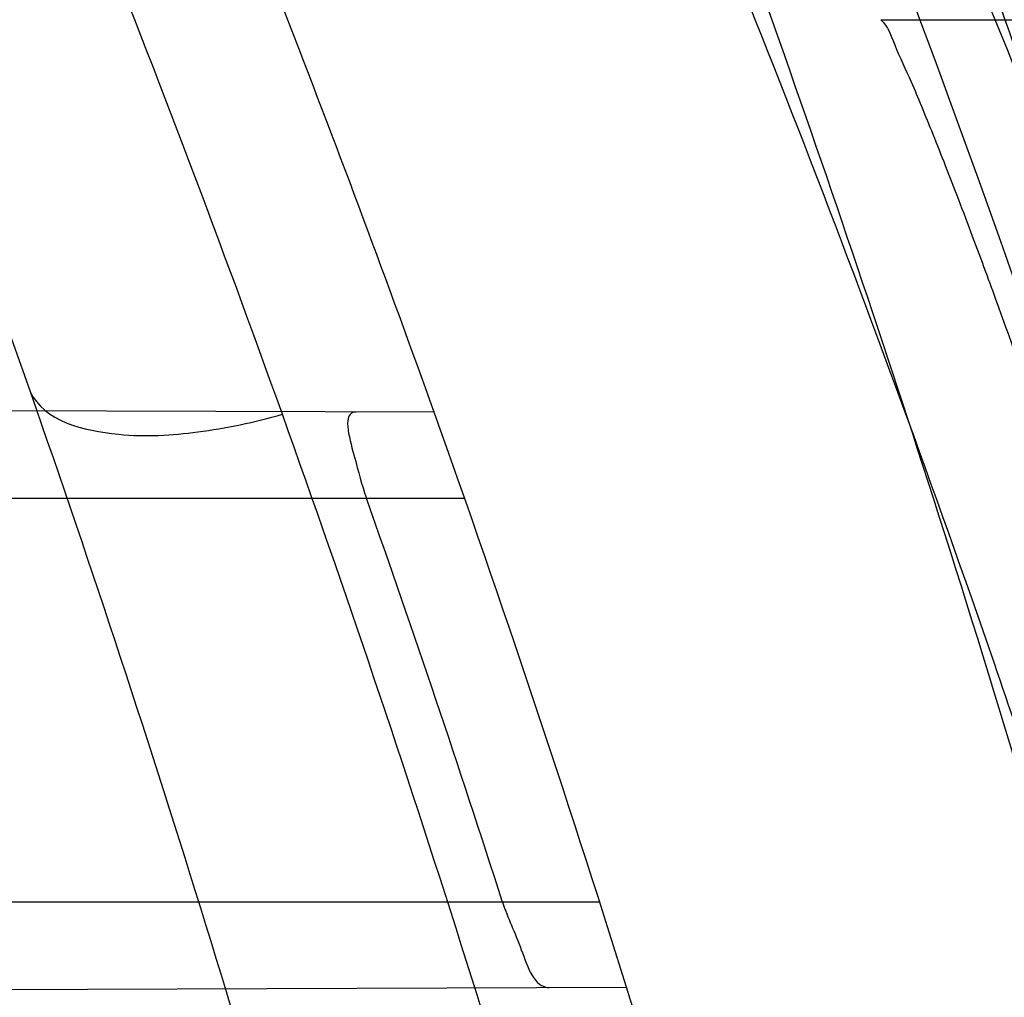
# Model space of a CAD drawing. Header units: millimetres. Extents: x 0 to 297, y 0 to 210.
# Tile 99 of 256: x 141.7271 to 141.76, y 93.7242 to 93.7568. Entities that reach past the tile are written whole.
import ezdxf

# ---------------------------------------------------------------- set-up
doc = ezdxf.new("R2010")
doc.units = ezdxf.units.MM
doc.header["$LTSCALE"] = 16.335
doc.layers.get('0').update_dxf_attribs({"linetype": 'CONTINUOUS'})
for name, color, linetype in [('01_GLOBAL', 7, 'CONTINUOUS'), ('INTFCLR_1', 7, 'CONTINUOUS'), ('INTFCLR_144815', 7, 'CONTINUOUS')]:
    doc.layers.add(name, color=color, linetype=linetype)

msp = doc.modelspace()

# ---------------------------------------------------------------- linework, layer by layer
at = {"color": 7, "linetype": 'Continuous'}
msp.add_circle((142.5788034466, 92.2083412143), 3.42, dxfattribs=at)
at = {"color": 9, "linetype": 'Continuous'}
msp.add_arc((142.5788034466, 92.2083412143), 3.3761688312, 92.9674534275, 177.0325465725, dxfattribs=at)
at = {"layer": '01_GLOBAL', "color": 7, "linetype": 'Continuous'}
msp.add_circle((142.5788034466, 92.2083412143), 3.465, dxfattribs=at)
at = {"layer": 'INTFCLR_1', "color": 9, "linetype": 'Continuous'}
for p, q in [((141.740971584, 93.7437112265), (141.7087014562, 93.7438238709)), ((141.7089004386, 93.7408428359), (141.7419872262, 93.7408428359)), ((141.7465044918, 93.7273428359), (141.7137629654, 93.7273428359)), ((141.7156813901, 93.7243861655), (141.7474021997, 93.7244968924))]:
    msp.add_line(p, q, dxfattribs=at)
at = {"layer": 'INTFCLR_1', "color": 6, "linetype": 'Continuous'}
for centre, radius, start, end in [((141.273551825, 93.5765928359), 0.5431065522, 270, 90.00000002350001), ((141.273551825, 93.5765928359), 0.5161422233, 270, 90.00000002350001), ((141.273551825, 93.5765928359), 0.4963968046, 17.3348347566, 19.6736901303), ((141.2739800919, 93.5766010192), 0.4928953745, 17.8080597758, 19.4642371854)]:
    msp.add_arc(centre, radius, start, end, dxfattribs=at)
at = {"layer": 'INTFCLR_1', "color": 9, "linetype": 'Continuous'}
for start, end in [(19.6736901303, 22.8607581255), (14.2357984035, 17.3348347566)]:
    msp.add_arc((141.273551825, 93.5765928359), 0.4963968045, start, end, dxfattribs=at)
for points, knots in [([(141.7564146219, 93.4086508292), (141.7574831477, 93.41155839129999), (141.7595771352, 93.4174295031), (141.7635668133, 93.42933601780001), (141.7700402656, 93.45070775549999), (141.7760428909, 93.4757920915), (141.7800065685, 93.49821100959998), (141.7816728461, 93.5096585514), (141.7825328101, 93.5162796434), (141.7845176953, 93.5329021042), (141.7865801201, 93.56130459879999), (141.786249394, 93.5948145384), (141.7846909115, 93.6165304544), (141.783710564, 93.6265576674), (141.7829887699, 93.6332267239), (141.7807586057, 93.6512265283), (141.7756949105, 93.6800492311), (141.7683980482, 93.70818923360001), (141.7631787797, 93.72489102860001), (141.7612158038, 93.7308650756), (141.7582294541, 93.7396651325), (141.7514922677, 93.75806300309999), (141.7398577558, 93.7850653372), (141.7266081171, 93.8105758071), (141.7173713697, 93.8262776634), (141.7130543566, 93.8332672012), (141.7101864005, 93.83782329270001), (141.7024300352, 93.84980584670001), (141.6894327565, 93.86819606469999), (141.6713790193, 93.8905837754), (141.6560874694, 93.9073650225), (141.64540551, 93.9180914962), (141.6394993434, 93.9237707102), (141.6313044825, 93.931429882), (141.6198341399, 93.9414587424), (141.6074179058, 93.951189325), (141.5999877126, 93.9564732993), (141.5969902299, 93.95850233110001), (141.595231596, 93.95966887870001), (141.5931919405, 93.96097975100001), (141.5909359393, 93.9623581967), (141.5889565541, 93.9634935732), (141.587260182, 93.9643827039), (141.5858677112, 93.96502951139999), (141.5847587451, 93.9654250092), (141.5839916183, 93.9656040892), (141.5833474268, 93.9655067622), (141.5832219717, 93.96490050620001), (141.5835311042, 93.9642303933), (141.5840679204, 93.963301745), (141.5849352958, 93.96213278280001), (141.5860911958, 93.9607075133), (141.587545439, 93.9590358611), (141.5892822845, 93.9571169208), (141.5909074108, 93.95536848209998), (141.5923395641, 93.9538455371), (141.5948337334, 93.9512100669), (141.5989725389, 93.94688354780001), (141.6073909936, 93.9380497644), (141.6165855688, 93.9281391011), (141.6249614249, 93.9186667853), (141.6301387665, 93.9126434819), (141.6384641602, 93.90275559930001), (141.6512098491, 93.88673181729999), (141.6679191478, 93.8634190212), (141.680013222, 93.8443873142), (141.6879313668, 93.83084055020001), (141.6933038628, 93.8213126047), (141.702572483, 93.8039212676), (141.7149508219, 93.7776586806), (141.7234902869, 93.75576266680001), (141.7274621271, 93.7444100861)], [0, 0, 0, 0, 0.0103790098, 0.0208837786, 0.0420711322, 0.08518383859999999, 0.1071959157, 0.1183352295, 0.1239409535, 0.1295662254, 0.1744257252, 0.2192335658, 0.2417179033, 0.2473538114, 0.2529901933, 0.2641930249, 0.3081221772, 0.3509242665, 0.3614865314, 0.3667493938, 0.3719931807, 0.3926229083, 0.4323809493, 0.4704125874, 0.488853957, 0.4934075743, 0.4979380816, 0.506891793, 0.541232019, 0.5733300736, 0.6031972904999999, 0.6172524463, 0.624045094, 0.6306497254, 0.6548348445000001, 0.6750681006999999, 0.6834748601, 0.6853777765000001, 0.68719583, 0.6905456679, 0.6935010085, 0.6960526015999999, 0.698191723, 0.6999112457, 0.7012080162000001, 0.7020916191, 0.7026257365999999, 0.703100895, 0.7038825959, 0.7050751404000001, 0.7066972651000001, 0.7087491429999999, 0.7112254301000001, 0.7141189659, 0.7174213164, 0.7192231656, 0.7211235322, 0.729579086, 0.7392841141, 0.7620097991, 0.7748694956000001, 0.7816475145, 0.7886215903, 0.818178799, 0.8502213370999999, 0.88468242, 0.8936821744, 0.9027945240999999, 0.9213302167, 0.9597016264, 1, 1, 1, 1]), ([(141.7358975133, 93.7436438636), (141.7318460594, 93.75494918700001), (141.7231341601, 93.77675420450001), (141.7105173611, 93.8028824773), (141.701072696, 93.8201805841), (141.6955966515, 93.82965989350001), (141.6875212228, 93.8431449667), (141.6751867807, 93.86208759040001), (141.6581544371, 93.8852759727), (141.6451671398, 93.9012055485), (141.6366834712, 93.91103453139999), (141.6314052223, 93.91702430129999), (141.6228646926, 93.9264441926), (141.613493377, 93.93629262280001), (141.6049081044, 93.9450718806), (141.6006923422, 93.9493632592), (141.5981418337, 93.9519877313), (141.5966958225, 93.9534819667), (141.5943954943, 93.9559082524), (141.5923320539, 93.9580569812), (141.5877441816, 93.9635930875), (141.589474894, 93.9635928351)], [0, 0, 0, 0, 0.1351411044, 0.2639657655, 0.326251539, 0.3568857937, 0.3871506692, 0.5031238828, 0.6110823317, 0.7107727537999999, 0.7343091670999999, 0.7571888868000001, 0.8006105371, 0.8773801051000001, 0.9101731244, 0.9387430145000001, 0.9451630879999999, 0.9512497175, 0.9624026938, 0.9805243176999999, 1, 1, 1, 1]), ([(141.589474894, 93.9635928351), (141.5901302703, 93.9635927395), (141.5934664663, 93.96227294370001), (141.5972968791, 93.9600325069), (141.6010154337, 93.95769364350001), (141.6028021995, 93.9565296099), (141.6058484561, 93.95450638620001), (141.6133970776, 93.94924141), (141.6260174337, 93.93955065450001), (141.6376862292, 93.9295595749), (141.6460232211, 93.9219302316), (141.6520280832, 93.91627713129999), (141.6628847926, 93.9056050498), (141.6784293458, 93.8889099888), (141.6967876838, 93.8666341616), (141.7100118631, 93.8483278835), (141.7179037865, 93.83639944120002), (141.7208202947, 93.8318664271), (141.7252087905, 93.8249149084), (141.734595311, 93.80930459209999), (141.748064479, 93.7839377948), (141.7598995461, 93.7570716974), (141.766753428, 93.7387640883), (141.7697904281, 93.7300101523), (141.7717861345, 93.7240691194), (141.7770905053, 93.7074658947), (141.7845086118, 93.67948795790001), (141.7896594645, 93.6508151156), (141.7919274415, 93.6329110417), (141.7926613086, 93.62627893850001), (141.793657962, 93.61630821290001), (141.795242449, 93.59471460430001), (141.7955788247, 93.5613875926), (141.7934815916, 93.5331432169), (141.7914638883, 93.5166159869), (141.7905895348, 93.51003151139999), (141.788895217, 93.4986462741), (141.7848639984, 93.4763451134), (141.7787596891, 93.4513974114), (141.7721799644, 93.4301501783), (141.768123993, 93.4183101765), (141.7659952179, 93.41247182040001), (141.7649089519, 93.40958046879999)], [0, 0, 0, 0, 0.0031306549, 0.0166311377, 0.0214593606, 0.0240790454, 0.0268205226, 0.0389267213, 0.0680356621, 0.1027866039, 0.1122691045, 0.1220183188, 0.1421809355, 0.1849822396, 0.2309158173, 0.2799873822, 0.2927706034, 0.2992370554, 0.3057353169, 0.3320403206, 0.3862319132, 0.4428084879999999, 0.4721383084, 0.4795908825, 0.487069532, 0.5020757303, 0.5628487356, 0.6251729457, 0.6410612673, 0.6490543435, 0.6570463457, 0.6889269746, 0.7524526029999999, 0.8160592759, 0.8240370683, 0.8319876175, 0.8477879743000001, 0.8790177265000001, 0.9402188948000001, 0.970317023, 0.9852457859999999, 1, 1, 1, 1]), ([(141.7274621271, 93.7444100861), (141.7315912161, 93.73260804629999), (141.7390893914, 93.7083558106), (141.7462276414, 93.6771830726), (141.7497519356, 93.6563636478), (141.7511690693, 93.6465420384), (141.7520562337, 93.63993331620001), (141.7542266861, 93.62172821), (141.7563129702, 93.5917074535), (141.7560193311, 93.56158016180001), (141.75492511, 93.5431617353), (141.7544248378, 93.53644044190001), (141.7535799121, 93.5264371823), (141.7512498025, 93.5051367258), (141.7458257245, 93.4730218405), (141.7391945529, 93.44635307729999), (141.7346932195, 93.43104762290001), (141.7328673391, 93.4250457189), (141.7295794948, 93.4147503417), (141.7226337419, 93.3948776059), (141.7115361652, 93.3677887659), (141.7001192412, 93.3445285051), (141.6927555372, 93.3309518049), (141.6900841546, 93.32616319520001), (141.6861147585, 93.3191771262), (141.6775648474, 93.3047783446), (141.6639972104, 93.28405809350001), (141.6473654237, 93.26144055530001), (141.6353721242, 93.2466858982), (141.6284582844, 93.2385874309), (141.6258517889, 93.2355648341), (141.6214530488, 93.2305373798), (141.6133270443, 93.2214911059), (141.6044845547, 93.2120682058), (141.5965053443, 93.2037254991), (141.5917239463, 93.1987068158), (141.5879282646, 93.1946089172), (141.5854794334, 93.19177211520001), (141.5841304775, 93.1899788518), (141.5835709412, 93.18902726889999), (141.5832318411, 93.1883445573), (141.5833749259, 93.1874561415), (141.5852684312, 93.18784244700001), (141.5873513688, 93.1888408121), (141.5911230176, 93.19087984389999), (141.5947207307, 93.1931715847), (141.5976748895, 93.1951401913), (141.5995705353, 93.1964436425), (141.602756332, 93.1986733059), (141.6078515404, 93.20240372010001), (141.6149715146, 93.20793848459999), (141.62561538, 93.21669735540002), (141.6351418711, 93.22524116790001), (141.6434777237, 93.2332353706), (141.649452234, 93.23913163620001), (141.6602195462, 93.2502334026), (141.6755659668, 93.26754542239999), (141.6935858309, 93.2905631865), (141.7064887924, 93.3094194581), (141.7141583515, 93.3216829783), (141.7169899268, 93.32634221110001), (141.721250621, 93.3334910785), (141.7303494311, 93.3495428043), (141.743335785, 93.375597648), (141.7522698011, 93.3973723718), (141.7564146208, 93.40865082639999)], [0, 0, 0, 0, 0.0419354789, 0.08505031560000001, 0.1071497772, 0.1127379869, 0.1183317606, 0.1295131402, 0.1742263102, 0.2191466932, 0.230445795, 0.2361065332, 0.241751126, 0.2641147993, 0.3079545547, 0.3508736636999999, 0.3561840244, 0.3614616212, 0.3719139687, 0.3924297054, 0.4320526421, 0.4700131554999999, 0.4792642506, 0.483852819, 0.4884035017, 0.5062126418, 0.5400088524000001, 0.5714206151, 0.6003317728, 0.6037560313, 0.6071340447, 0.6137178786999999, 0.6261602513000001, 0.6479155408, 0.6570536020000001, 0.6648783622, 0.6711643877, 0.6757843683, 0.6774462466, 0.6786751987, 0.6794900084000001, 0.6799813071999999, 0.6813020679, 0.6842478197, 0.6888651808, 0.6950795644, 0.6987591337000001, 0.70073729, 0.7027989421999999, 0.7117993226, 0.7219139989, 0.7330405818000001, 0.7580265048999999, 0.7648041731, 0.7717766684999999, 0.7861782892, 0.816667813, 0.8493175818, 0.8841610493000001, 0.8932352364, 0.8978283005, 0.9024468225, 0.9211469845, 0.9596997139, 1, 1, 1, 1]), ([(141.7274621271, 93.7444100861), (141.7279266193, 93.74341929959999), (141.7303160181, 93.74282225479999), (141.7331254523, 93.7429969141), (141.7349717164, 93.74338004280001), (141.7358975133, 93.74364386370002)], [0, 0, 0, 0, 0.371935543, 0.6727980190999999, 1, 1, 1, 1]), ([(141.5894748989, 93.1895928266), (141.5892979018, 93.1895928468), (141.5888645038, 93.1896782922), (141.5888868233, 93.190457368), (141.5893505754, 93.1912589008), (141.5901524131, 93.1924502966), (141.5913747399, 93.19393289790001), (141.5929802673, 93.19575471), (141.5949656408, 93.1978911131), (141.5971947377, 93.2002239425), (141.5996190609, 93.2027196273), (141.6031782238, 93.2063557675), (141.6105296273, 93.21384324), (141.6195432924, 93.22320786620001), (141.6278287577, 93.2322027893), (141.6323134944, 93.2372021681), (141.6349707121, 93.240207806), (141.642015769, 93.24825737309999), (141.6542358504, 93.2629238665), (141.6711890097, 93.2854196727), (141.6850238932, 93.3060388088), (141.6937443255, 93.3203727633), (141.6977917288, 93.32732574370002), (141.7005148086, 93.332090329), (141.7080176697, 93.34559306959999), (141.7196527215, 93.3687304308), (141.7309710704, 93.39569854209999), (141.7380553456, 93.41548603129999), (141.7414080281, 93.4257353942), (141.74326968, 93.43170979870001), (141.7478571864, 93.44693850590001), (141.754617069, 93.4734775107), (141.7601493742, 93.50545404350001), (141.7625257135, 93.5266628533), (141.7633872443, 93.5366215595), (141.7638973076, 93.5433123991), (141.7650129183, 93.56164671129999), (141.7653124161, 93.591641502), (141.7631848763, 93.6215275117), (141.7609722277, 93.63964749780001), (141.7600677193, 93.64622607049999), (141.758622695, 93.65600410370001), (141.7550282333, 93.6767350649), (141.7477475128, 93.7077732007), (141.7401050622, 93.7319029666), (141.7358975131, 93.7436438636)], [0, 0, 0, 0, 0.0008731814, 0.0017184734, 0.0032338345, 0.0055641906, 0.008732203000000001, 0.0127298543, 0.0175349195, 0.0231216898, 0.028646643, 0.0346996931, 0.0482229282, 0.0804128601, 0.09881585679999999, 0.1085510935, 0.1135452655, 0.1186072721, 0.1613234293, 0.207686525, 0.2575125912, 0.2837456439, 0.2904463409, 0.297201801, 0.3108185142, 0.3666506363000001, 0.4248611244, 0.4549770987, 0.470314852, 0.4780577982, 0.4858479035, 0.548777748, 0.6130125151, 0.6457681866, 0.6540348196, 0.6623247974, 0.6788712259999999, 0.7446474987, 0.8101274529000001, 0.8265054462, 0.8346996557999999, 0.8428862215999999, 0.8752668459, 0.9384715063, 1, 1, 1, 1])]:
    msp.add_open_spline(points, degree=3, knots=knots, dxfattribs=at)
at = {"layer": 'INTFCLR_1', "color": 6, "linetype": 'Continuous'}
for points, knots in [([(141.6277114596, 93.9635928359), (141.62722335, 93.9635928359), (141.6272941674, 93.9616186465), (141.6286240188, 93.9602168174), (141.6303773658, 93.9574436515), (141.6330579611, 93.9541787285), (141.636536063, 93.9498851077), (141.6409148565, 93.9446589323), (141.6460561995, 93.938503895), (141.6515635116, 93.9318371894), (141.6570035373, 93.92513003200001), (141.6620669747, 93.9187433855), (141.6667156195, 93.9127488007), (141.6709428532, 93.907173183), (141.6747632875, 93.9020253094), (141.678203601, 93.89729346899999), (141.6812975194, 93.892957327), (141.684076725, 93.8889918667), (141.6865629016, 93.8853864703), (141.6887839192, 93.8821174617), (141.6907670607, 93.879157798), (141.6925435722, 93.87647309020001), (141.6941233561, 93.874058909), (141.6955259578, 93.8718932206), (141.6967707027, 93.86995357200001), (141.6978866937, 93.8681999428), (141.6988796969, 93.86662771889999), (141.6997620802, 93.86522135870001), (141.7005836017, 93.8639042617), (141.7014128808, 93.86256652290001), (141.7023097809, 93.86111046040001), (141.7032931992, 93.8595026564), (141.7043734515, 93.85772284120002), (141.7055619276, 93.8557478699), (141.706875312, 93.8535443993), (141.7083246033, 93.8510862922), (141.7099237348, 93.84834019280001), (141.7116817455, 93.8452798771), (141.7136163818, 93.8418602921), (141.7157436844, 93.8380349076), (141.7180830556, 93.833744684), (141.7206593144, 93.82891480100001), (141.7234900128, 93.82347305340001), (141.726590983, 93.8173359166), (141.7299816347, 93.810401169), (141.7336899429, 93.8025259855), (141.7377398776, 93.7935382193), (141.7421529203, 93.78321811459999), (141.7469453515, 93.7713014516), (141.7521299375, 93.7574106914), (141.7576364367, 93.74122679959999), (141.7631009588, 93.7231958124), (141.7681397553, 93.7040775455), (141.7724835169, 93.68473862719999), (141.7760959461, 93.6653468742), (141.7789762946, 93.645979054), (141.7811396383, 93.6266321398), (141.78259316, 93.6073517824), (141.7833500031, 93.5881192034), (141.7834187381, 93.5689647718), (141.782807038, 93.54987085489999), (141.7815194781, 93.5308399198), (141.7795595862, 93.51188722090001), (141.7769236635, 93.4929746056), (141.7736112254, 93.47412732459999), (141.7696058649, 93.4553044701), (141.7649044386, 93.43652991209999), (141.7595680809, 93.41806413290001), (141.7539109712, 93.4008043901), (141.7483372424, 93.3854818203), (141.7431614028, 93.3723954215), (141.7384031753, 93.3611505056), (141.7340415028, 93.3514143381), (141.7300563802, 93.34293319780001), (141.7264192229, 93.3354991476), (141.7231040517, 93.3289574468), (141.7200858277, 93.32318225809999), (141.7173473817, 93.3180790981), (141.7148681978, 93.3135654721), (141.7126227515, 93.30956018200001), (141.7105887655, 93.305996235), (141.7087453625, 93.3028169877), (141.7070795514, 93.29998482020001), (141.705579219, 93.29746570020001), (141.7042282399, 93.2952218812), (141.7030062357, 93.2932118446), (141.701896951, 93.29140311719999), (141.7008702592, 93.2897422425), (141.6998448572, 93.28809591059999), (141.698741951, 93.2863382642), (141.697495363, 93.2843681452), (141.6960930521, 93.28217288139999), (141.6945138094, 93.27972619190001), (141.6927331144, 93.2769994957), (141.6907308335, 93.2739717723), (141.6884841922, 93.27062245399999), (141.6859642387, 93.26692415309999), (141.6831423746, 93.2628508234), (141.6799866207, 93.2583791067), (141.6764721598, 93.2534967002), (141.6725652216, 93.248182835), (141.668231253, 93.2424190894), (141.6634587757, 93.2362207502), (141.6582464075, 93.2296072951), (141.6526341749, 93.2226555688), (141.646910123, 93.21570810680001), (141.6415439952, 93.20927720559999), (141.6369559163, 93.20380754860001), (141.633315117, 93.19932400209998), (141.6305101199, 93.19592415), (141.6286771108, 93.1930397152), (141.6273060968, 93.1916061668), (141.6272194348, 93.1895928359), (141.6277114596, 93.1895928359)], [0, 0, 0, 0, 0.0017146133, 0.0041239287, 0.0077631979, 0.0127375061, 0.019147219, 0.0271011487, 0.0367138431, 0.0473099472, 0.0574795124, 0.0670486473, 0.07593967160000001, 0.0841262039, 0.0916267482, 0.0984583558, 0.1046766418, 0.1103381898, 0.1154683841, 0.1200606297, 0.1242209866, 0.1279830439, 0.1313690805, 0.1343557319, 0.1370466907, 0.1394649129, 0.141657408, 0.1435788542, 0.1452969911, 0.147110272, 0.1491076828, 0.1513042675, 0.1537308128, 0.1564212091, 0.1594011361, 0.1627417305, 0.1664450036, 0.1705638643, 0.1751393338, 0.1802462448, 0.1859394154, 0.1923045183, 0.1994748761, 0.2074861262, 0.2164579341, 0.2265900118, 0.2380620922, 0.2510852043, 0.2660147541, 0.2831767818, 0.3031618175, 0.3260557, 0.3493456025, 0.3725974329, 0.3956655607, 0.4186206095, 0.4413650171, 0.4640353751, 0.4865253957, 0.5089623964, 0.531306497, 0.5536180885, 0.5759523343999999, 0.598223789, 0.6206818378, 0.6431588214, 0.6658101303, 0.6886542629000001, 0.710664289, 0.7296002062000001, 0.7459208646, 0.7600932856, 0.7724882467, 0.7833944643, 0.793008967, 0.8015592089, 0.8091555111, 0.8158987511, 0.8219029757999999, 0.8272448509, 0.832028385, 0.8363175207, 0.8401542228, 0.8435703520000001, 0.8466171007, 0.8493545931, 0.8518335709, 0.8540704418, 0.8562135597, 0.8586467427, 0.8613594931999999, 0.864403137, 0.8677972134, 0.87158895, 0.8758429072, 0.8805481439, 0.8857559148, 0.8915631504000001, 0.8979547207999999, 0.9049814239, 0.9126947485, 0.9211229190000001, 0.9303127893, 0.9401736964, 0.9507020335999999, 0.9616958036, 0.9717974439, 0.9801138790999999, 0.9868020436, 0.9920080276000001, 0.9957951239, 0.9982716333, 1, 1, 1, 1]), ([(141.6277114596, 93.1895928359), (141.628171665, 93.1895928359), (141.6293857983, 93.19006169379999), (141.6315047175, 93.19118839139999), (141.6344755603, 93.1931057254), (141.6382959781, 93.1958294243), (141.6430293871, 93.1994736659), (141.6486619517, 93.204090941), (141.6548706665, 93.2094848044), (141.6611699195, 93.2152477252), (141.6671157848, 93.2209450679), (141.6725640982, 93.22637349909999), (141.6775235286, 93.2314965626), (141.6820174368, 93.23628843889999), (141.6860792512, 93.24074344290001), (141.6897364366, 93.2448601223), (141.6930192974, 93.248641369), (141.695970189, 93.25211257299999), (141.6986132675, 93.2552811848), (141.7009775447, 93.25816358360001), (141.7030883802, 93.2607771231), (141.7049778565, 93.2631493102), (141.7066938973, 93.26533073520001), (141.7083843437, 93.267503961), (141.7101852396, 93.2698473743), (141.7120971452, 93.2723692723), (141.7139888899, 93.2749001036), (141.7158471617, 93.2774191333), (141.7177807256, 93.2800762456), (141.719921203, 93.2830619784), (141.7223135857, 93.2864552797), (141.7249869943, 93.2903210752), (141.7279695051, 93.29472983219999), (141.7312859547, 93.2997545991), (141.7349620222, 93.3054853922), (141.739037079, 93.3120481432), (141.7435494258, 93.3195877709), (141.7485344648, 93.32828125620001), (141.7540294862, 93.3383627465), (141.760066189, 93.3501066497), (141.766684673, 93.36392390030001), (141.7737557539, 93.3800111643), (141.780825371, 93.39786298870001), (141.7874356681, 93.4166847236), (141.7933066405, 93.4357633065), (141.7983875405, 93.454912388), (141.8026952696, 93.4741114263), (141.8062277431, 93.4932588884), (141.8090134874, 93.5124067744), (141.811058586, 93.53147350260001), (141.8123825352, 93.5504894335), (141.8129971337, 93.5694357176), (141.8129122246, 93.5883156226), (141.8121342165, 93.6071403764), (141.8106673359, 93.62589803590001), (141.8085112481, 93.6445966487), (141.8056642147, 93.6632334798), (141.8021262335, 93.68178000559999), (141.7978831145, 93.7002777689), (141.7929277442, 93.71870359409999), (141.7872355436, 93.7370788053), (141.7808222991, 93.75530999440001), (141.7739442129, 93.77270942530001), (141.7670434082, 93.78846903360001), (141.7605810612, 93.8020326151), (141.7546880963, 93.8135696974), (141.7493295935, 93.823472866), (141.7444701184, 93.8320171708), (141.7400702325, 93.83943301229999), (141.7360941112, 93.8458959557), (141.7325006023, 93.8515538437), (141.7292596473, 93.8565142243), (141.726339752, 93.8608753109), (141.7237187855, 93.86470654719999), (141.7213647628, 93.8680818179), (141.7192605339, 93.87104888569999), (141.717372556, 93.87367216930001), (141.7156764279, 93.8759981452), (141.7140548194, 93.87819543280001), (141.7123690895, 93.88045363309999), (141.7105117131, 93.88291035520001), (141.7085985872, 93.8854056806), (141.7066793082, 93.8878747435), (141.7047357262, 93.8903431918), (141.7026024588, 93.8930148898), (141.7002196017, 93.8959525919), (141.69755058, 93.8991866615), (141.6945697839, 93.9027308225), (141.6912418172, 93.90660370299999), (141.6875371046, 93.9108152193), (141.6834171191, 93.91537787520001), (141.6788518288, 93.92028969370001), (141.6738154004, 93.9255385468), (141.6682758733, 93.9311042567), (141.6622344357, 93.93693821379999), (141.6557918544, 93.9428789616), (141.6493931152, 93.94847737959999), (141.6435362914, 93.95331061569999), (141.6386043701, 93.9571286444), (141.6346411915, 93.9599686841), (141.6315795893, 93.9619541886), (141.6294126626, 93.96311226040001), (141.6281767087, 93.9635928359), (141.6277114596, 93.9635928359)], [0, 0, 0, 0, 0.0015510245, 0.0042404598, 0.008161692, 0.0134191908, 0.0200669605, 0.0282845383, 0.0379646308, 0.04778133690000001, 0.0570562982, 0.0657163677, 0.0737008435, 0.0810864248, 0.08785639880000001, 0.09401872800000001, 0.09964461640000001, 0.1047327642, 0.1093734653, 0.1135510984, 0.1172970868, 0.1206958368, 0.1237721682, 0.1266512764, 0.1299751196, 0.1337328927, 0.1373171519, 0.1406241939, 0.1442827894, 0.1483924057, 0.1530055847, 0.1582756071, 0.1642330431, 0.1709447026, 0.1785661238, 0.1871788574, 0.1969791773, 0.2081785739, 0.2209513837, 0.2356728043, 0.2526768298, 0.2725784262, 0.2948857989, 0.3173719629, 0.3397942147, 0.362144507, 0.3841260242, 0.4060931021, 0.4277499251, 0.4493238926, 0.4707068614, 0.4919794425, 0.5131973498, 0.5343237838, 0.5554641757, 0.5765947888, 0.5977467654, 0.6189899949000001, 0.6402145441, 0.6616941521, 0.6832817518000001, 0.7050322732, 0.7268136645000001, 0.7463228, 0.7630041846, 0.7774428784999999, 0.7899800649, 0.8009502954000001, 0.8105690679, 0.8190401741, 0.8265233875, 0.8331581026, 0.8390096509, 0.8442114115, 0.8488026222, 0.8528784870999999, 0.8564706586, 0.8596954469, 0.8625805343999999, 0.8656744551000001, 0.8691928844, 0.8729603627, 0.8762716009, 0.879732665, 0.8835489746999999, 0.8877941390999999, 0.8924809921, 0.8976810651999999, 0.9034017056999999, 0.9096904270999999, 0.916584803, 0.9241199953, 0.932290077, 0.9411002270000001, 0.9505839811, 0.960593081, 0.9706330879, 0.9792338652, 0.9861845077, 0.991642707, 0.9956806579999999, 0.9984319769, 1, 1, 1, 1]), ([(141.738357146, 93.74372035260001), (141.7378806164, 93.743722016), (141.7383843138, 93.74200019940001), (141.7385387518, 93.7413170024), (141.7387063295, 93.7408428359)], [0, 0, 0, 0, 0.4865355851, 1, 1, 1, 1]), ([(141.7432590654, 93.7273428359), (141.7434333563, 93.72680024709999), (141.7438668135, 93.7259539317), (141.7443035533, 93.7244860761), (141.7448294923, 93.7244879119)], [0, 0, 0, 0, 0.5200542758, 1, 1, 1, 1])]:
    msp.add_open_spline(points, degree=3, knots=knots, dxfattribs=at)
at = {"layer": 'INTFCLR_144815', "color": 9, "linetype": 'Continuous'}
msp.add_line((141.755902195, 93.7568299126), (141.7846434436, 93.7568299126), dxfattribs=at)
at = {"layer": 'INTFCLR_144815', "color": 6, "linetype": 'Continuous'}
for radius in [0.5743020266, 0.5472855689]:
    msp.add_circle((141.273551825, 93.5765928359), radius, dxfattribs=at)
for radius, start, end in [(0.7917112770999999, 313.9937911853, 154.5150993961), (0.7647112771, 312.9543589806, 154.5144414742), (0.73941501, 282.2440355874, 71.2863570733), (0.5834285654, 308.490992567, 51.50900743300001), (0.6104450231, 316.9838592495, 43.0161407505), (0.5760164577, 313.9992414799, 46.00075850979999)]:
    msp.add_arc((141.273551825, 93.5765928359), radius, start, end, dxfattribs=at)
at = {"layer": 'INTFCLR_144815', "color": 9, "linetype": 'Continuous'}
for centre, radius, start, end in [((141.273551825, 93.5765928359), 0.7345008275, 292.4997540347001, 54.0964566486), ((141.2735550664, 93.5765943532), 0.6625959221, 292.4997540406, 54.09645665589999), ((141.2735749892, 93.5765983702), 0.6513931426, 311.2505121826, 48.7494878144), ((141.2735518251, 93.5765928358), 0.5937131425, 314.0862202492, 45.9137797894), ((141.273551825, 93.5765928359), 0.5795156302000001, 313.8592910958, 46.1407088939), ((141.273551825, 93.5765928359), 0.5757241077, 314.0319604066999, 45.9680396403)]:
    msp.add_arc(centre, radius, start, end, dxfattribs=at)
at = {"layer": 'INTFCLR_144815', "color": 6, "linetype": 'Continuous'}
for points, knots in [([(141.8173538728, 93.5765928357), (141.8173538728, 93.5794212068), (141.8173118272, 93.58507865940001), (141.8171225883, 93.5935644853), (141.8168070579, 93.60205032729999), (141.8163650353, 93.6105362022), (141.8157962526, 93.61902194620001), (141.8151003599, 93.62750751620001), (141.8142769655, 93.63599250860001), (141.8133255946, 93.64447672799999), (141.8122457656, 93.6529594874), (141.8110369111, 93.66144038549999), (141.8096985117, 93.66991834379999), (141.8082299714, 93.6783925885), (141.8066308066, 93.6868615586), (141.8049004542, 93.6953240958), (141.8030385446, 93.70377809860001), (141.80104466, 93.7122218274), (141.7989186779, 93.72065246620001), (141.7966604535, 93.7290675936), (141.7942702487, 93.73746360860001), (141.7917483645, 93.74583724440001), (141.789095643, 93.7541839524), (141.7863130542, 93.762499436), (141.7834022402, 93.7707781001), (141.7803651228, 93.77901440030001), (141.7772043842, 93.7872016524), (141.7739232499, 93.79533281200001), (141.7705257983, 93.8033998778), (141.767016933, 93.8113941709), (141.763402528, 93.81930619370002), (141.7596895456, 93.82712558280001), (141.7558861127, 93.83484115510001), (141.7520015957, 93.8424409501), (141.7480466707, 93.84991227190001), (141.744033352, 93.8572417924), (141.7399749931, 93.86441567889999), (141.7358862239, 93.87141979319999), (141.7317828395, 93.8782399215), (141.7276816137, 93.8848620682), (141.7236000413, 93.8912727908), (141.7195560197, 93.89745955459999), (141.7155674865, 93.9034110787), (141.7116520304, 93.9091176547), (141.7078264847, 93.9145714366), (141.7041065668, 93.91976662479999), (141.7005065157, 93.9246996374), (141.6970389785, 93.92936893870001), (141.6937149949, 93.93377478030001), (141.690544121, 93.9379188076), (141.6875338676, 93.941804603), (141.6846894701, 93.9454377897), (141.6820136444, 93.94882619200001), (141.6795073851, 93.95197874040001), (141.6771704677, 93.9549048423), (141.6750020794, 93.95761363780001), (141.6730008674, 93.9601140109), (141.6711651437, 93.962414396), (141.669493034, 93.9645226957), (141.6679826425, 93.96644604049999), (141.666632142, 93.9681910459), (141.6654391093, 93.9697636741), (141.6644023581, 93.97117020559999), (141.6635160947, 93.972414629), (141.6627882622, 93.97350604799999), (141.6621863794, 93.9744363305), (141.6617182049, 93.9753981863), (141.6610997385, 93.9761994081), (141.6615040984, 93.97708787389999), (141.6617698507, 93.97709267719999)], [0, 0, 0, 0, 0.0193136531, 0.0386315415, 0.05795820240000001, 0.0772974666, 0.0966541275, 0.1160313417, 0.1354339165, 0.1548642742, 0.1743271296, 0.1938240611, 0.2133596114, 0.2329339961, 0.2525510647, 0.2722100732, 0.2919141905, 0.3116608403, 0.3314519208, 0.351283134, 0.3711547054, 0.3910601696, 0.4109974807, 0.4309575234, 0.4509352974, 0.4709189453, 0.4908990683, 0.5108615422, 0.5307908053, 0.5506690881, 0.5704756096, 0.5901867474, 0.6097758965, 0.6292133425, 0.6484663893, 0.6674992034, 0.6862731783, 0.7047472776, 0.7228785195, 0.7406226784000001, 0.7579352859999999, 0.7747726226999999, 0.7910927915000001, 0.8068568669, 0.8220298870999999, 0.8365818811, 0.8504883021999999, 0.8637310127, 0.8762964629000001, 0.8881752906, 0.8993620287, 0.9098612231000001, 0.9196832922, 0.928844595, 0.9373624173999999, 0.9452545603, 0.952538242, 0.9592315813, 0.9653514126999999, 0.970913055, 0.9759307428, 0.980418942, 0.9843915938, 0.9878631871, 0.9908472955, 0.9933569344, 0.9954053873, 0.9981850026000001, 1, 1, 1, 1]), ([(141.6746009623, 93.1760929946), (141.6743294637, 93.1760979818), (141.6739346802, 93.1770195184), (141.6745467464, 93.1778388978), (141.6750158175, 93.17883374), (141.6756162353, 93.1797931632), (141.6763427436, 93.18091902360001), (141.6772268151, 93.1822020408), (141.6782605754, 93.1836515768), (141.6794495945, 93.1852715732), (141.6807951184, 93.18706860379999), (141.6822994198, 93.18904864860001), (141.6839649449, 93.1912193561), (141.6857956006, 93.1935906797), (141.6877946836, 93.1961725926), (141.6899625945, 93.1989721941), (141.6922956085, 93.2019921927), (141.6947877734, 93.2052332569), (141.6974360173, 93.20870055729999), (141.7002434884, 93.21240829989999), (141.7032142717, 93.2163732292), (141.7063442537, 93.22060254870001), (141.7096232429, 93.2250961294), (141.7130388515, 93.22985135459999), (141.7165811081, 93.2348694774), (141.7202374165, 93.2401484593), (141.7239937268, 93.2456843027), (141.7278347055, 93.251470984), (141.731743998, 93.2575005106), (141.735704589, 93.26376313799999), (141.7396991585, 93.2702476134), (141.7437104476, 93.2769414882), (141.7477216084, 93.28383147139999), (141.7517165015, 93.2909037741), (141.7556799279, 93.2981444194), (141.7595977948, 93.3055395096), (141.7634572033, 93.3130754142), (141.767246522, 93.3207389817), (141.7709553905, 93.32851766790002), (141.7745746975, 93.3363996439), (141.7780965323, 93.3443738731), (141.7815140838, 93.35243008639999), (141.7848215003, 93.3605586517), (141.7880144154, 93.3687521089), (141.7910827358, 93.3769863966), (141.7940232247, 93.38525192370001), (141.7968372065, 93.39355072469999), (141.7995279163, 93.40189302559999), (141.8020958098, 93.4102817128), (141.8045374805, 93.4187064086), (141.8068514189, 93.42716225), (141.8090350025, 93.4356385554), (141.811086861, 93.444127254), (141.8130074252, 93.4526268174), (141.8147973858, 93.4611370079), (141.8164574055, 93.4696578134), (141.8179878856, 93.4781882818), (141.8193889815, 93.4867260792), (141.8206608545, 93.49526836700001), (141.8218038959, 93.5038134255), (141.8228186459, 93.5123607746), (141.8237055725, 93.5209097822), (141.8244651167, 93.5294599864), (141.8250976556, 93.5380107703), (141.8256035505, 93.54656205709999), (141.825983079, 93.55511352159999), (141.8262364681, 93.5636652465), (141.8263638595, 93.57221696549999), (141.8263653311, 93.5807687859), (141.8262408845, 93.58932047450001), (141.825990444, 93.5978721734), (141.8256138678, 93.6064236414), (141.8251109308, 93.61497493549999), (141.8244813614, 93.6235256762), (141.8237248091, 93.6320757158), (141.8228408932, 93.64062454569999), (141.821829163, 93.64917180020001), (141.8206891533, 93.6577167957), (141.8194203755, 93.6662587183), (141.8180223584, 93.67479645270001), (141.8164946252, 93.6833288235), (141.8148367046, 93.6918545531), (141.8130483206, 93.7003713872), (141.8111294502, 93.708876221), (141.8090801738, 93.7173660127), (141.8069004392, 93.7258386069), (141.8045900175, 93.7342926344), (141.8021489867, 93.7427256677), (141.7995780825, 93.7511333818), (141.7968786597, 93.7595102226), (141.794052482, 93.76785030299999), (141.7911015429, 93.7761479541), (141.7880284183, 93.78439680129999), (141.7848363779, 93.7925896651), (141.7815294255, 93.8007186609), (141.7781123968, 93.8087751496), (141.7745910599, 93.8167496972), (141.7709722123, 93.8246320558), (141.7672637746, 93.83241116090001), (141.7634748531, 93.84007518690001), (141.7596157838, 93.8476116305), (141.7556981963, 93.85500733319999), (141.7517349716, 93.8622486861), (141.7477402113, 93.8693217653), (141.7437291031, 93.8762126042), (141.7397177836, 93.8829074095), (141.7357230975, 93.8893928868), (141.7317622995, 93.8956565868), (141.7278527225, 93.90168723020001), (141.7240113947, 93.9074750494), (141.7202546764, 93.9130120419), (141.7165979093, 93.9182921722), (141.7130551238, 93.92331147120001), (141.7096387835, 93.92806808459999), (141.7063596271, 93.93256220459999), (141.7032265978, 93.9367959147), (141.7002468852, 93.9407729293), (141.6974259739, 93.9444983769), (141.6947677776, 93.947978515), (141.6922747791, 93.9512204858), (141.689948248, 93.9542320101), (141.6877884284, 93.957021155), (141.6857947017, 93.9595961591), (141.6839658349, 93.96196516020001), (141.6823001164, 93.9641361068), (141.6807955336, 93.9661165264), (141.6794499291, 93.96791362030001), (141.6782609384, 93.9695336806), (141.6772266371, 93.97098359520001), (141.6763438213, 93.9722659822), (141.6756133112, 93.9733940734), (141.6750243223, 93.9743472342), (141.6745991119, 93.9751992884), (141.6741632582, 93.9759468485), (141.6741898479, 93.9770851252), (141.6746009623, 93.97709267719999)], [0, 0, 0, 0, 0.0009311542, 0.0023661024, 0.0034197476, 0.004708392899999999, 0.006238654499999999, 0.0080169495, 0.0100497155, 0.0123440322, 0.0149074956, 0.0177478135, 0.0208710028, 0.0242896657, 0.0280205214, 0.0320682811, 0.0364316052, 0.0411066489, 0.04608797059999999, 0.0513925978, 0.0570544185, 0.0630770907, 0.069434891, 0.0761294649, 0.08315356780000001, 0.09049758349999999, 0.0981493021, 0.1060937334, 0.1143137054, 0.1227901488, 0.1315025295, 0.1404294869, 0.1495493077, 0.1588404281, 0.1682819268, 0.1778537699, 0.1875370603, 0.197314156, 0.207168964, 0.217086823, 0.2270545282, 0.2370604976, 0.2470942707, 0.2571461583, 0.2672135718, 0.2772260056, 0.2872285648, 0.2972614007, 0.3072826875, 0.3173107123, 0.3273382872, 0.3373435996, 0.3473246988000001, 0.3572841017, 0.367223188, 0.3771444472, 0.387051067, 0.3969410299, 0.4068119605, 0.4166652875, 0.4265028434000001, 0.4363264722, 0.4461370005, 0.4559367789, 0.4657270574, 0.4755104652, 0.4852884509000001, 0.4950636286, 0.5048374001, 0.5146124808, 0.5243903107, 0.5341735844, 0.5439637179, 0.5537632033, 0.5635732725, 0.5733961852, 0.5832332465, 0.5930862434, 0.6029564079, 0.6128446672, 0.6227518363, 0.6326790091, 0.6426268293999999, 0.6525927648, 0.6625749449, 0.6725742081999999, 0.6825911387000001, 0.6926266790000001, 0.7026779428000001, 0.7127386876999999, 0.7228052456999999, 0.7328732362, 0.7429368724, 0.7529895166, 0.7630233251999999, 0.7730292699, 0.7829971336, 0.7929151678, 0.8027701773, 0.8125475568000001, 0.8222311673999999, 0.8318035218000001, 0.8412455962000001, 0.8505374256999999, 0.8596580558, 0.8685859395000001, 0.8772993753, 0.8857769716, 0.8939982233, 0.9019439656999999, 0.9095970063, 0.9169424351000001, 0.9239679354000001, 0.9306640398, 0.9370242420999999, 0.9430448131, 0.9487246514, 0.9540648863, 0.9590688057, 0.9637413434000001, 0.9680887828, 0.9721183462, 0.9758379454, 0.9792560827, 0.9823810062, 0.9852211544, 0.9877847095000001, 0.9900792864, 0.992112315, 0.993890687, 0.995421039, 0.9967097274, 0.9977633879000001, 0.9985900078, 1, 1, 1, 1]), ([(141.6367999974, 93.9635928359), (141.6364399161, 93.9635928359), (141.6363255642, 93.96223278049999), (141.6372569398, 93.961163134), (141.63838536, 93.9592337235), (141.640177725, 93.9569395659), (141.6424921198, 93.95397263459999), (141.6453817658, 93.950439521), (141.6488464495, 93.9462393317), (141.6528933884, 93.9413522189), (141.6575677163, 93.93566622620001), (141.6628623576, 93.9291331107), (141.6687637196, 93.92169221), (141.6752395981, 93.91329443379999), (141.6822044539, 93.9039472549), (141.6895907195, 93.89362696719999), (141.6972639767, 93.88240246), (141.7051198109, 93.8703058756), (141.7130153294, 93.8574437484), (141.7208404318, 93.84389146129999), (141.7284773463, 93.82976390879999), (141.7358420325, 93.8151435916), (141.7428534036, 93.8001349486), (141.7494631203, 93.78480120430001), (141.755622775, 93.7692287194), (141.7613102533, 93.75346066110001), (141.7665038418, 93.7375560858), (141.7711928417, 93.7215559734), (141.7753772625, 93.70547850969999), (141.7790480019, 93.6893825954), (141.7822197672, 93.6732368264), (141.7848866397, 93.6571045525), (141.7870606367, 93.6409506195), (141.7887417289, 93.6248260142), (141.7899368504, 93.6087188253), (141.7906506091, 93.59264376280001), (141.7908088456, 93.5819393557), (141.7908088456, 93.5765928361)], [0, 0, 0, 0, 0.0025344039, 0.005901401, 0.0109295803, 0.0177704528, 0.0265540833, 0.0373505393, 0.04991676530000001, 0.0648695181, 0.0820131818, 0.1017234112, 0.1240566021, 0.1488553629, 0.1763609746, 0.2060970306, 0.2381748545, 0.2720515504, 0.3076064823, 0.3443876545, 0.3821831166, 0.4206251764, 0.4595934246, 0.4987613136, 0.5381325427, 0.5774437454, 0.6167240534, 0.6558745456, 0.6947773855, 0.7336358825, 0.7720551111, 0.8105726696, 0.8487051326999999, 0.8867612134, 0.9246626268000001, 0.9623689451, 1, 1, 1, 1]), ([(141.6876600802, 93.9635928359), (141.6873876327, 93.9635928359), (141.6869901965, 93.9626640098), (141.6875708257, 93.9618304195), (141.6880138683, 93.96081402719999), (141.6885845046, 93.9598337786), (141.6892758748, 93.95868324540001), (141.6901180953, 93.95737211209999), (141.6911032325, 93.9558912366), (141.6922361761, 93.95423713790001), (141.693517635, 93.95240368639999), (141.6949495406, 93.9503850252), (141.696533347, 93.9481745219), (141.6982702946, 93.94576541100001), (141.7001613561, 93.9431504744), (141.702206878, 93.9403225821), (141.7044067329, 93.93727439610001), (141.7067598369, 93.9339990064), (141.7092643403, 93.9304896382), (141.7119171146, 93.9267403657), (141.7147138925, 93.9227459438), (141.7176489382, 93.9185023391), (141.7207150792, 93.9140067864), (141.7239035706, 93.9092581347), (141.7272041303, 93.90425699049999), (141.7306050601, 93.8990057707), (141.7340933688, 93.8935087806), (141.737654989, 93.8877721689), (141.7412750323, 93.881803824), (141.7449380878, 93.87561318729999), (141.7486285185, 93.8692110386), (141.7523307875, 93.8626091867), (141.7560297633, 93.8558201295), (141.759710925, 93.848856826), (141.7633605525, 93.841732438), (141.7669658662, 93.83446010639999), (141.7705151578, 93.82705267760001), (141.7739978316, 93.81952255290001), (141.7774044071, 93.81188158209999), (141.7807265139, 93.8041409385), (141.7839568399, 93.7963110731), (141.7870890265, 93.7884017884), (141.7901177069, 93.7804219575), (141.7930382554, 93.77237995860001), (141.7958469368, 93.7642830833), (141.7985405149, 93.75613842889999), (141.8011165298, 93.74795190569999), (141.8035728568, 93.7397293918), (141.8059080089, 93.7314755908), (141.8081207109, 93.7231952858), (141.8102101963, 93.71489212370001), (141.8121758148, 93.70656992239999), (141.814017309, 93.698231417), (141.8157344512, 93.6898796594), (141.8173273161, 93.68151664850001), (141.8187959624, 93.67314474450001), (141.8201406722, 93.66476527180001), (141.8213616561, 93.6563800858), (141.8224592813, 93.6479900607), (141.823433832, 93.6395966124), (141.8242856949, 93.6312001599), (141.8250151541, 93.62280178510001), (141.8256225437, 93.6144016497), (141.8261081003, 93.60600059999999), (141.8264720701, 93.59759857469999), (141.826714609, 93.58919624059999), (141.8268358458, 93.5807934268), (141.8268358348, 93.5723907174), (141.8267145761, 93.56398791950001), (141.8264720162, 93.55558560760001), (141.8261080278, 93.5471836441), (141.8256224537, 93.5387826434), (141.8250150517, 93.5303826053), (141.8242855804, 93.5219843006), (141.823433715, 93.5135879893), (141.8224591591, 93.5051946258), (141.8213615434, 93.496804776), (141.8201405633, 93.4884196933), (141.818795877, 93.48004042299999), (141.8173272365, 93.4716685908), (141.8157344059, 93.4633057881), (141.8140172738, 93.4549540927), (141.8121758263, 93.4466158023), (141.8102102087, 93.43829360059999), (141.8081207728, 93.4299906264), (141.805908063, 93.4217102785), (141.8035729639, 93.4134566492), (141.801116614, 93.4052340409), (141.7985406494, 93.3970476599), (141.7958470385, 93.38890288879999), (141.7930384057, 93.3808061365), (141.7901178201, 93.3727640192), (141.7870891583, 93.3647842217), (141.7839569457, 93.3568748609), (141.7807266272, 93.34904500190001), (141.7774045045, 93.3413043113), (141.7739979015, 93.33366327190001), (141.7705152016, 93.3261330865), (141.7669658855, 93.3187256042), (141.7633605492, 93.3114532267), (141.759710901, 93.30432879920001), (141.7560297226, 93.2973654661), (141.7523307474, 93.29057641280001), (141.748628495, 93.2839745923), (141.7449380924, 93.2775724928), (141.7412750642, 93.27138190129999), (141.737655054, 93.2654136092), (141.7340934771, 93.2596770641), (141.7306052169, 93.25418014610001), (141.7272043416, 93.24892900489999), (141.7239038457, 93.2439279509), (141.7207154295, 93.2391794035), (141.7176493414, 93.23468391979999), (141.7147143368, 93.23044036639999), (141.7119175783, 93.226445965), (141.7092648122, 93.2226966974), (141.7067603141, 93.2191873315), (141.7044071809, 93.2159118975), (141.702207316, 93.21286369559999), (141.700161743, 93.2100357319), (141.6982706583, 93.2074207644), (141.6965336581, 93.2050115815), (141.6949498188, 93.2028010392), (141.6935178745, 93.2007823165), (141.6922363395, 93.1989487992), (141.691103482, 93.19729470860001), (141.6901178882, 93.1958135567), (141.6892769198, 93.1945030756), (141.6885816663, 93.193350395), (141.6880221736, 93.19237622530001), (141.6876198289, 93.19150727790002), (141.6872095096, 93.190741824), (141.687244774, 93.1895928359), (141.6876600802, 93.1895928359)], [0, 0, 0, 0, 0.0009748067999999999, 0.0024843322, 0.0035889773, 0.0049377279, 0.0065370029, 0.0083930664, 0.0105121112, 0.0129009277, 0.0155662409, 0.0185155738, 0.0217561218, 0.0252958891, 0.029142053, 0.0333024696, 0.0377835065, 0.0425919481, 0.0477324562, 0.0532095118, 0.059024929, 0.0651792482, 0.071670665, 0.0784946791, 0.0856442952, 0.09310988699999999, 0.1008792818, 0.1089378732, 0.1172690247, 0.1258543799, 0.1346742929, 0.1437082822, 0.1529356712, 0.1623360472, 0.1718891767, 0.1815756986, 0.1913773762, 0.2012771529, 0.211259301, 0.2213094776, 0.2314148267, 0.2415638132, 0.2517458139, 0.2619526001, 0.2721754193, 0.2824085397, 0.2926450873, 0.3028812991, 0.3131119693, 0.3233349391, 0.3335463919, 0.3437455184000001, 0.3539296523, 0.3640990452, 0.3742517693, 0.3843890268, 0.3945097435, 0.4046157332, 0.4147062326, 0.4247836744, 0.4348478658, 0.4449015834, 0.4549448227, 0.4649806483, 0.4750093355, 0.4850340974, 0.4950553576, 0.5050763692, 0.5150976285, 0.5251223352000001, 0.5351510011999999, 0.5451866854, 0.5552299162, 0.5652834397, 0.5753475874, 0.5854247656, 0.5955152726, 0.6056208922, 0.6157416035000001, 0.6258785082, 0.6360313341, 0.6462002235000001, 0.6563845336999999, 0.6665832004, 0.6767949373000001, 0.6870173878, 0.6972484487, 0.7074841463, 0.7177211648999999, 0.7279537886, 0.7381770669, 0.7483834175, 0.7585658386, 0.7687147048, 0.7788200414, 0.7888703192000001, 0.7988525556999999, 0.8087524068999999, 0.8185541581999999, 0.8282407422, 0.8377939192, 0.8471943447, 0.8564217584, 0.8654556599, 0.8742755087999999, 0.8828608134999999, 0.8911918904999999, 0.8992503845, 0.907019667, 0.9144851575, 0.9216346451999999, 0.9284584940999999, 0.9349497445, 0.9411040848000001, 0.9469194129, 0.9523964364, 0.9575370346, 0.9623454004, 0.9668266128, 0.9709869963, 0.9748333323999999, 0.9783730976, 0.9816137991, 0.9845631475, 0.9872286, 0.9896174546, 0.9917366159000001, 0.9935927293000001, 0.995192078, 0.9965408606, 0.9976455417, 0.9985140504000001, 1, 1, 1, 1]), ([(141.8279920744, 93.5765928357), (141.8279920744, 93.57961106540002), (141.8279453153, 93.5856482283), (141.827734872, 93.5947032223), (141.8273840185, 93.6037574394), (141.8268925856, 93.61281042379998), (141.8262603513, 93.6218615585), (141.8254870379, 93.63091022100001), (141.8245723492, 93.63995544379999), (141.8235159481, 93.6489963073), (141.8223175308, 93.65803137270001), (141.8209767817, 93.6670592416), (141.8194934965, 93.6760778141), (141.8178674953, 93.6850850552), (141.8160988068, 93.6940780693), (141.8141875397, 93.7030540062), (141.8121341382, 93.7120089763), (141.8099392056, 93.72093909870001), (141.8076038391, 93.7298392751), (141.8051294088, 93.73870433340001), (141.8025179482, 93.7475277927), (141.7997719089, 93.7563029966), (141.7968945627, 93.76502200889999), (141.7938898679, 93.7736763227), (141.7907627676, 93.7822562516), (141.7875191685, 93.79075127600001), (141.7841661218, 93.79914982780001), (141.7807119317, 93.8074392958), (141.7771662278, 93.81560611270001), (141.773540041, 93.8236358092), (141.7698458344, 93.83151314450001), (141.7660975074, 93.83922225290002), (141.7623103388, 93.8467468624), (141.7585008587, 93.85407058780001), (141.7546866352, 93.86117730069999), (141.750885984, 93.8680515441), (141.7471176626, 93.8746788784), (141.743400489, 93.88104627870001), (141.7397529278, 93.8871425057), (141.7361926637, 93.8929584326), (141.7327361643, 93.8984873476), (141.7293986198, 93.9037246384), (141.7261938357, 93.90866760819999), (141.7231341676, 93.9133152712), (141.7202295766, 93.9176694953), (141.7174873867, 93.9217350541), (141.714912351, 93.92551930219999), (141.712507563, 93.92903072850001), (141.7102748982, 93.9322783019), (141.7082153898, 93.9352709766), (141.7063294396, 93.93801741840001), (141.7046169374, 93.9405260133), (141.7030776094, 93.9428040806), (141.7017103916, 93.944859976), (141.7005155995, 93.9466963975), (141.6994879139, 93.9483318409), (141.6986378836, 93.9497350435), (141.6979277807, 93.95102086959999), (141.6972633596, 93.9522383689), (141.6964914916, 93.9544142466), (141.697273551, 93.9544278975)], [0, 0, 0, 0, 0.0222571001, 0.0445186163, 0.0667890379, 0.0890723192, 0.1113729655, 0.1336940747, 0.1560397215, 0.1784119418, 0.2008143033, 0.2232471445, 0.2457129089, 0.2682100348, 0.2907394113, 0.3132970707, 0.3358817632, 0.358486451, 0.3811070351, 0.4037327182, 0.4263554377, 0.4489604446, 0.4715347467, 0.4940593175, 0.5165136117, 0.5388737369, 0.5611120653, 0.5831973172, 0.6050944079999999, 0.6267646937, 0.6481657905, 0.669252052, 0.6899749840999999, 0.7102837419, 0.7301263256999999, 0.7494508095, 0.7682064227, 0.7863443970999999, 0.8038198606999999, 0.8205929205, 0.8366293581, 0.851902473, 0.8663888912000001, 0.8800703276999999, 0.8929351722, 0.9049861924, 0.9162327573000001, 0.9266888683, 0.9363704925, 0.9452946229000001, 0.9534783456, 0.9609388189, 0.9676924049, 0.9737545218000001, 0.9791401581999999, 0.9838651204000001, 0.9879448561, 0.9913952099, 0.9942320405, 1, 1, 1, 1]), ([(141.8545562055, 93.5765928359), (141.8545562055, 93.58232985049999), (141.8543766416, 93.5938099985), (141.8535699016, 93.61102461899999), (141.8522225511, 93.6282339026), (141.8503317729, 93.6454332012), (141.8478929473, 93.66261608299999), (141.8449029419, 93.6797723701), (141.8413565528, 93.69688661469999), (141.83725221, 93.7139390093), (141.8325884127, 93.73090259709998), (141.8273701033, 93.7477437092), (141.8216049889, 93.76441833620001), (141.8153120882, 93.780873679), (141.8085173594, 93.79704301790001), (141.8012644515, 93.8128510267), (141.7936084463, 93.8282058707), (141.7856284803, 93.84300684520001), (141.777421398, 93.8571437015), (141.7691021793, 93.87050351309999), (141.7608023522, 93.8829802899), (141.7526596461, 93.8944793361), (141.7448116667, 93.9049307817), (141.7373791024, 93.9142903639), (141.7304690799, 93.9225506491), (141.7241547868, 93.92972697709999), (141.7184880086, 93.9358608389), (141.7134947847, 93.94100683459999), (141.7091846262, 93.9452247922), (141.7055514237, 93.94857992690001), (141.7025916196, 93.9511195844), (141.7002729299, 93.95292299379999), (141.69861852, 93.95398191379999), (141.6976418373, 93.954434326), (141.697273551, 93.9544278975)], [0, 0, 0, 0, 0.0408478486, 0.0817335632, 0.1226845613, 0.1637334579, 0.2049110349, 0.2462332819, 0.2877076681, 0.3293330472, 0.3710932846, 0.4129493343, 0.4548452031, 0.496691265, 0.5383653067, 0.5797017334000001, 0.6205048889, 0.6605076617, 0.6994062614, 0.7368735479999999, 0.7725477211, 0.8060862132, 0.8371823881, 0.8655946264, 0.8911736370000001, 0.9138533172, 0.9336464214, 0.9506270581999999, 0.9648988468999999, 0.9765861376, 0.9858149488, 0.9927059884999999, 0.9973773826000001, 1, 1, 1, 1]), ([(141.755902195, 93.7568299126), (141.7561371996, 93.7566133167), (141.7563957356, 93.75584353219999), (141.7568625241, 93.75490650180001), (141.7572733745, 93.75390176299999), (141.7576548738, 93.7529702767), (141.758068, 93.75192828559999), (141.7585098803, 93.75079331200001), (141.758954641, 93.7496196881), (141.7593839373, 93.7484631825), (141.7598127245, 93.74729265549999), (141.7602643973, 93.7460338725), (141.7607339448, 93.74469948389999), (141.76104986, 93.74378570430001), (141.7611993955, 93.7433484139)], [0, 0, 0, 0, 0.06613223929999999, 0.1594389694, 0.2201506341, 0.2899412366, 0.3679407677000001, 0.4520209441, 0.5419864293, 0.6276370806, 0.7072871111, 0.7999361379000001, 0.9043692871, 1, 1, 1, 1])]:
    msp.add_open_spline(points, degree=3, knots=knots, dxfattribs=at)
at = {"layer": 'INTFCLR_144815', "color": 9, "linetype": 'Continuous'}
for points, knots in [([(141.7140713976, 93.97569982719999), (141.7138431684, 93.97550623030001), (141.7139951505, 93.9743565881), (141.7147929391, 93.97273919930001), (141.7163015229, 93.9700376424), (141.7185278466, 93.96660013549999), (141.7214490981, 93.962266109), (141.7243052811, 93.9581469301), (141.7268942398, 93.95443055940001), (141.7298434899, 93.95020189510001), (141.735690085, 93.9417938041), (141.7448453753, 93.9283505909), (141.7532702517, 93.9153275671), (141.7592085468, 93.90575993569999), (141.7634500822, 93.89879797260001), (141.7711113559, 93.8858450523), (141.7820546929, 93.8660766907), (141.7925484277, 93.84508267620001), (141.7997013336, 93.829460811), (141.8037938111, 93.8200803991), (141.8099724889, 93.8054302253), (141.8187673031, 93.7825818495), (141.8291486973, 93.7507135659), (141.8365545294, 93.7228456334), (141.8410124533, 93.70260315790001), (141.8433636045, 93.69067644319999), (141.8466773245, 93.67243252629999), (141.8506578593, 93.64456787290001), (141.8526756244, 93.6195737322), (141.8533025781, 93.6069424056)], [0, 0, 0, 0, 0.0022439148, 0.007012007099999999, 0.0145616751, 0.0248857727, 0.0379376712, 0.0536629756, 0.06249403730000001, 0.0718926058, 0.0923190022, 0.139277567, 0.1938351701, 0.208594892, 0.2237064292, 0.2549578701, 0.3214231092, 0.3930729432, 0.4308715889, 0.4502348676, 0.4698046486, 0.5500825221, 0.6337073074, 0.7209883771, 0.7661542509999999, 0.7890969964, 0.8121289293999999, 0.9051772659, 1, 1, 1, 1]), ([(141.8624418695, 93.6067324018), (141.861803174, 93.6192772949), (141.8597531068, 93.64410252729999), (141.8557097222, 93.67177169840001), (141.8523384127, 93.68988455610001), (141.8499523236, 93.7017292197), (141.8454176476, 93.7218329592), (141.8378919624, 93.749509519), (141.8273334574, 93.7811480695), (141.818403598, 93.80382765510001), (141.812123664, 93.8183658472), (141.8079651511, 93.82767871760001), (141.8006936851, 93.84318973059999), (141.7900265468, 93.86403004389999), (141.778905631, 93.8836433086), (141.7711222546, 93.896493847), (141.7668098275, 93.90339994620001), (141.7607741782, 93.91289591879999), (141.7522058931, 93.9258140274), (141.742904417, 93.93914789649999), (141.7369606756, 93.94748337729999), (141.7339609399, 93.9516763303), (141.7303177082, 93.9567735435), (141.7266062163, 93.9620026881), (141.7231829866, 93.9671409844), (141.7216462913, 93.96981792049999), (141.720828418, 93.9714083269), (141.7206675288, 93.9725537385), (141.7208941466, 93.9727424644)], [0, 0, 0, 0, 0.0945441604, 0.1873460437, 0.2103231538, 0.2332131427, 0.2782846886, 0.3654193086, 0.4489587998, 0.529211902, 0.5487834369, 0.5681546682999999, 0.6059759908, 0.6777110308, 0.7443035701, 0.7756315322, 0.7907861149, 0.80558492, 0.8603198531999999, 0.9074428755, 0.9279435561, 0.9373780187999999, 0.9462430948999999, 0.9751197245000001, 0.985468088, 0.9930239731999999, 0.9977802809, 1, 1, 1, 1])]:
    msp.add_open_spline(points, degree=3, knots=knots, dxfattribs=at)

doc.saveas('drawing.dxf')
